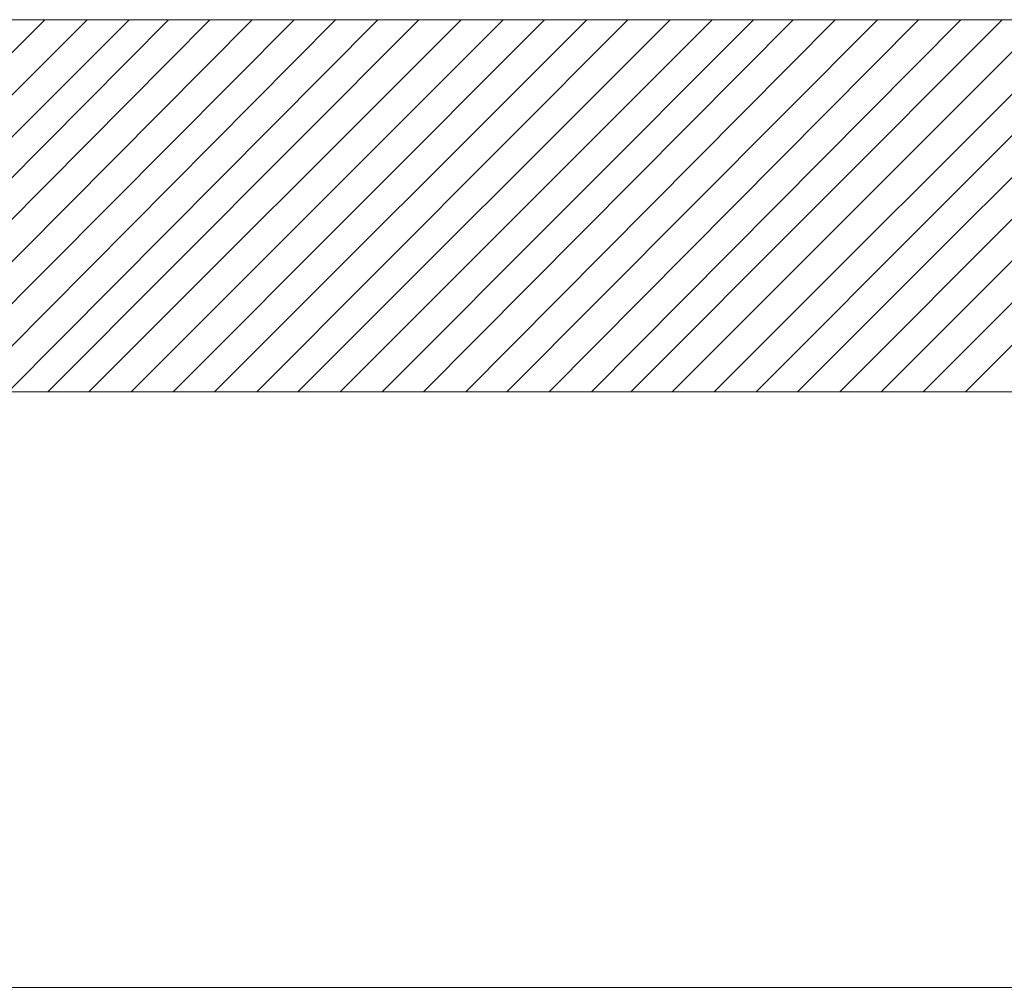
# Model space of a CAD drawing. Header units: millimetres. Extents: x 140304 to 319987, y -10756 to 142544.
# Tile 22 of 203: x 147200 to 148793, y 66071 to 67637. Entities that reach past the tile are written whole.
import ezdxf

# ---------------------------------------------------------------- set-up
doc = ezdxf.new("R2010")
doc.units = ezdxf.units.MM
doc.header["$LTSCALE"] = 10
doc.layers.get('0').update_dxf_attribs({"linetype": 'CONTINUOUS'})
for name, color, linetype, lineweight in [('A wall', 1, 'CONTINUOUS', 15), ('ele_15', 34, 'CONTINUOUS', 15), ('T', 2, 'CONTINUOUS', 20)]:
    doc.layers.add(name, color=color, linetype=linetype, lineweight=lineweight)
doc.layers.add('hatch', color=7, linetype='CONTINUOUS', lineweight=0, true_color=0x919191)

# ---------------------------------------------------------------- blocks, each defined once
blk = doc.blocks.new('Base lucknow')
for points in [[(140828, 87532.4), (159965.8, 87532.4)], [(149462.5, 86930.3), (140828, 86930.3)]]:
    blk.add_lwpolyline(points)
at = {"layer": 'A wall', "ltscale": 0.25}
for points in [[(140828, 87532.4), (159965.8, 87532.4)], [(149462.5, 86930.3), (140828, 86930.3)]]:
    blk.add_lwpolyline(points, dxfattribs=at)
at = {"layer": 'hatch'}
for points in [[(146640.1, 86930.3), (147240.8, 87532.4)], [(146706.9, 86930.3), (147309.1, 87532.4)], [(146775.2, 86930.3), (147377.3, 87532.4)], [(146843.4, 86930.3), (147441, 87532.4)], [(146910.1, 86930.3), (147507.8, 87532.4)], [(146978.3, 86930.3), (147576, 87532.4)], [(147045.1, 86930.3), (147644.2, 87532.4)], [(147113.3, 86930.3), (147711, 87532.4)], [(147181.5, 86930.3), (147779.2, 87532.4)], [(147245.3, 86930.3), (147845.9, 87532.4)], [(147312, 86930.3), (147914.1, 87532.4)], [(147380.2, 86930.3), (147982.4, 87532.4)], [(147448.5, 86930.3), (148049.1, 87532.4)], [(147515.2, 86930.3), (148117.4, 87532.4)], [(147583.4, 86930.3), (148184.1, 87532.4)], [(147650.2, 86930.3), (148252.3, 87532.4)], [(147718.4, 86930.3), (148320.5, 87532.4)], [(147786.6, 86930.3), (148387.3, 87532.4)], [(147853.3, 86930.3), (148451.1, 87532.4)], [(147921.5, 86930.3), (148519.3, 87532.4)], [(147988.3, 86930.3), (148587.5, 87532.4)], [(148056.6, 86930.3), (148654.2, 87532.4)], [(148124.8, 86930.3), (148722.4, 87532.4)], [(148188.5, 86930.3), (148789.2, 87532.4)], [(148255.3, 86930.3), (148857.4, 87532.4)], [(148323.5, 86930.3), (148925.6, 87532.4)], [(148391.7, 86930.3), (148992.4, 87532.4)], [(148458.5, 86930.3), (149060.6, 87532.4)], [(148526.7, 86930.3), (149127.3, 87532.4)], [(148593.4, 86930.3), (149195.5, 87532.4)], [(148661.6, 86930.3), (149263.8, 87532.4)], [(148729.9, 86930.3), (149330.5, 87532.4)]]:
    blk.add_lwpolyline(points, dxfattribs=at)
at = {"layer": 'T'}
blk.add_lwpolyline([(140304.4, 85966.3), (167058.2, 85966.3)], dxfattribs=at)

msp = doc.modelspace()

# ---------------------------------------------------------------- block references
at = {"layer": 'ele_15'}
msp.add_blockref('Base lucknow', (0, -19895.7), dxfattribs=at)

doc.saveas('drawing.dxf')
